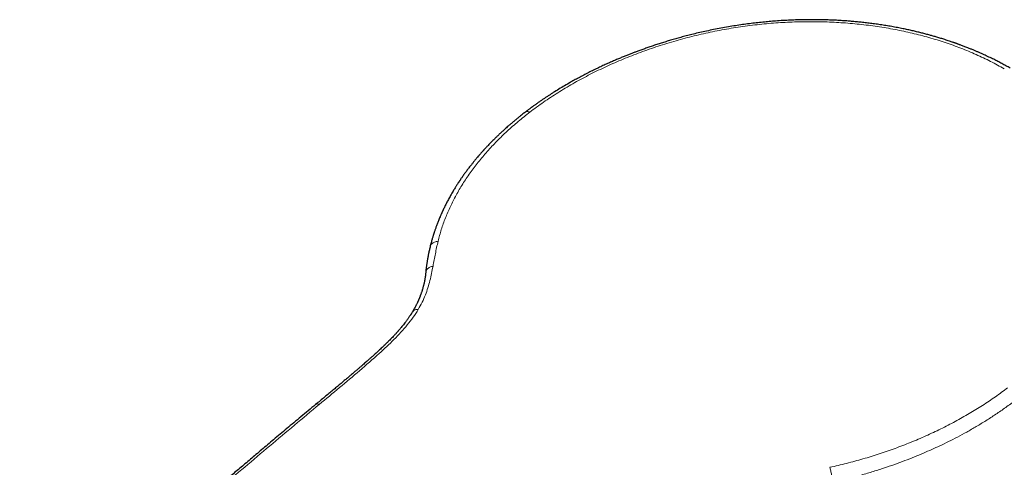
# Model space of a CAD drawing. Header units: millimetres. Extents: x 8 to 776, y 12 to 790.
# Tile 5 of 16: x 646 to 717, y 243 to 275. Entities that reach past the tile are written whole.
import ezdxf

# ---------------------------------------------------------------- set-up
doc = ezdxf.new("R2010")
doc.units = ezdxf.units.MM

msp = doc.modelspace()

# ---------------------------------------------------------------- linework, layer by layer
at = {"color": 7, "linetype": 'Continuous', "lineweight": 30}
for points, knots in [([(717.476, 271.79), (717.424, 271.82), (717.323, 271.878), (717.173, 271.962), (717.027, 272.042), (716.881, 272.121), (716.732, 272.2), (716.584, 272.277), (716.435, 272.353), (716.282, 272.43), (716.119, 272.511), (715.942, 272.596), (715.766, 272.679), (715.591, 272.76), (715.419, 272.838), (715.239, 272.918), (715.049, 273), (714.849, 273.084), (714.641, 273.17), (714.451, 273.246), (714.287, 273.31), (714.156, 273.361), (714.038, 273.406), (713.933, 273.445), (713.846, 273.477), (713.774, 273.504), (713.717, 273.524), (713.672, 273.541), (713.639, 273.552), (713.615, 273.561), (713.597, 273.568), (713.583, 273.573), (713.57, 273.577), (713.554, 273.583), (713.524, 273.593), (713.481, 273.609), (713.426, 273.628), (713.365, 273.649), (713.279, 273.679), (713.165, 273.718), (713.018, 273.767), (712.859, 273.819), (712.654, 273.884), (712.411, 273.96), (712.137, 274.042), (711.876, 274.117), (711.612, 274.191), (711.339, 274.264), (711.046, 274.339), (710.743, 274.414), (710.429, 274.487), (710.103, 274.56), (709.747, 274.635), (709.362, 274.711), (708.951, 274.786), (708.539, 274.856), (708.131, 274.92), (707.728, 274.978), (707.331, 275.029), (706.951, 275.074), (706.587, 275.113), (706.241, 275.146), (705.901, 275.175), (705.566, 275.2), (705.233, 275.221), (704.873, 275.241), (704.477, 275.258), (704.043, 275.272), (703.594, 275.28), (703.128, 275.282), (702.649, 275.278), (702.157, 275.266), (701.652, 275.248), (701.131, 275.22), (700.626, 275.187), (700.139, 275.147), (699.672, 275.103), (699.196, 275.052), (698.71, 274.993), (698.215, 274.926), (697.712, 274.851), (697.194, 274.766), (696.67, 274.672), (696.147, 274.571), (695.643, 274.465), (695.157, 274.356), (694.702, 274.248), (694.279, 274.142), (693.885, 274.038), (693.506, 273.934), (693.142, 273.829), (692.793, 273.725), (692.458, 273.622), (692.128, 273.517), (691.804, 273.41), (691.486, 273.302), (691.186, 273.197), (690.902, 273.095), (690.649, 273.001), (690.414, 272.912), (690.188, 272.825), (689.949, 272.731), (689.696, 272.629), (689.431, 272.521), (689.155, 272.405), (688.868, 272.281), (688.57, 272.149), (688.257, 272.008), (687.932, 271.856), (687.592, 271.693), (687.243, 271.52), (686.888, 271.339), (686.534, 271.154), (686.188, 270.966), (685.816, 270.758), (685.422, 270.53), (685.006, 270.281), (684.674, 270.074), (684.419, 269.912), (684.238, 269.793), (684.059, 269.676), (683.886, 269.559), (683.709, 269.438), (683.531, 269.315), (683.354, 269.19), (683.193, 269.074), (683.063, 268.98), (682.961, 268.904), (682.881, 268.844), (682.797, 268.782), (682.703, 268.711), (682.636, 268.66), (682.6, 268.632)], [0, 0, 0, 0, 0.005587, 0.010828, 0.015904, 0.02102, 0.026175, 0.03137, 0.036305, 0.041443, 0.046965, 0.052869, 0.059156, 0.064541, 0.070178, 0.076067, 0.082208, 0.0886, 0.095243, 0.102102, 0.106614, 0.110709, 0.114385, 0.117643, 0.120482, 0.12253, 0.124287, 0.125755, 0.126628, 0.127352, 0.127928, 0.128355, 0.128643, 0.129096, 0.129857, 0.131355, 0.133061, 0.134919, 0.136928, 0.140889, 0.14533, 0.150243, 0.155235, 0.163797, 0.171909, 0.179572, 0.186789, 0.194991, 0.203405, 0.212087, 0.221037, 0.230257, 0.239749, 0.251002, 0.262531, 0.27391, 0.285085, 0.296048, 0.306794, 0.317318, 0.326766, 0.336021, 0.34508, 0.35394, 0.362634, 0.371502, 0.382488, 0.393858, 0.405617, 0.417768, 0.430315, 0.443026, 0.45613, 0.469631, 0.483537, 0.495341, 0.507427, 0.519769, 0.532365, 0.545218, 0.558326, 0.571542, 0.585689, 0.599394, 0.612661, 0.62549, 0.637883, 0.648772, 0.659302, 0.669473, 0.679286, 0.688741, 0.697838, 0.706577, 0.715776, 0.724541, 0.732871, 0.740767, 0.748228, 0.754181, 0.760554, 0.767346, 0.774557, 0.782186, 0.790086, 0.798388, 0.807094, 0.816202, 0.825912, 0.836042, 0.846593, 0.857537, 0.868465, 0.87925, 0.889893, 0.903591, 0.917052, 0.930281, 0.936438, 0.942543, 0.948597, 0.95457, 0.960261, 0.966933, 0.973112, 0.978796, 0.983985, 0.986993, 0.989804, 0.992661, 0.996054, 1, 1, 1, 1]), ([(682.6, 268.632), (682.523, 268.572), (682.372, 268.456), (682.157, 268.284), (681.956, 268.122), (681.772, 267.968), (681.601, 267.824), (681.446, 267.69), (681.306, 267.568), (681.182, 267.458), (681.073, 267.359), (680.975, 267.27), (680.889, 267.19), (680.814, 267.12), (680.749, 267.059), (680.692, 267.005), (680.637, 266.953), (680.578, 266.897), (680.514, 266.835), (680.444, 266.766), (680.362, 266.685), (680.265, 266.589), (680.155, 266.477), (680.036, 266.356), (679.929, 266.244), (679.84, 266.15), (679.773, 266.078), (679.714, 266.014), (679.663, 265.96), (679.621, 265.913), (679.586, 265.875), (679.56, 265.846), (679.539, 265.822), (679.517, 265.798), (679.488, 265.767), (679.448, 265.721), (679.397, 265.664), (679.338, 265.597), (679.277, 265.527), (679.195, 265.432), (679.092, 265.31), (678.966, 265.159), (678.84, 265.004), (678.698, 264.826), (678.545, 264.629), (678.383, 264.414), (678.231, 264.207), (678.091, 264.008), (677.99, 263.863), (677.925, 263.766), (677.892, 263.717), (677.861, 263.671), (677.835, 263.632), (677.815, 263.601), (677.799, 263.578), (677.784, 263.554), (677.764, 263.523), (677.734, 263.478), (677.697, 263.42), (677.651, 263.349), (677.598, 263.264), (677.537, 263.166), (677.473, 263.061), (677.397, 262.933), (677.313, 262.791), (677.224, 262.635), (677.141, 262.487), (677.065, 262.347), (676.995, 262.215), (676.93, 262.09), (676.868, 261.968), (676.808, 261.847), (676.749, 261.726), (676.703, 261.629), (676.669, 261.557), (676.648, 261.512), (676.63, 261.473), (676.614, 261.438), (676.598, 261.403), (676.579, 261.36), (676.555, 261.306), (676.526, 261.241), (676.494, 261.165), (676.451, 261.067), (676.402, 260.948), (676.349, 260.817), (676.299, 260.69), (676.253, 260.571), (676.209, 260.454), (676.167, 260.34), (676.128, 260.229), (676.093, 260.127), (676.061, 260.032), (676.036, 259.957), (676.015, 259.893), (675.997, 259.834), (675.974, 259.763), (675.948, 259.679), (675.92, 259.583), (675.888, 259.475), (675.854, 259.354), (675.817, 259.22), (675.779, 259.074), (675.754, 258.972), (675.741, 258.919)], [0, 0, 0, 0, 0.0218837, 0.0425222, 0.0619143, 0.0800591, 0.0969553, 0.1126019, 0.1269978, 0.1393986, 0.1506905, 0.1608728, 0.1699448, 0.1779057, 0.1847551, 0.1904923, 0.1961489, 0.202426, 0.2093676, 0.2169739, 0.2252453, 0.2365204, 0.2488362, 0.2621936, 0.2765802, 0.2853038, 0.2930968, 0.2999586, 0.3058888, 0.3108869, 0.3149811, 0.3181278, 0.3203269, 0.3225426, 0.3259255, 0.3304779, 0.3371464, 0.3442869, 0.351775, 0.3596107, 0.3744687, 0.3904373, 0.4070322, 0.423327, 0.4460449, 0.4681025, 0.489479, 0.5097124, 0.528586, 0.5337176, 0.5387391, 0.5435111, 0.5474824, 0.5505969, 0.5528552, 0.5544906, 0.5576599, 0.562148, 0.5679538, 0.5750763, 0.5835142, 0.5932661, 0.6041313, 0.6148558, 0.6309841, 0.6462292, 0.6607968, 0.6744595, 0.6872188, 0.6991472, 0.7108967, 0.7226247, 0.7343318, 0.7458978, 0.7507895, 0.7551088, 0.7588557, 0.76203, 0.7651695, 0.768973, 0.7743118, 0.7805774, 0.7877698, 0.7958897, 0.8088501, 0.8215355, 0.8335424, 0.8448709, 0.8555206, 0.866798, 0.8772197, 0.8868745, 0.8957715, 0.9039096, 0.9082838, 0.9138141, 0.9205045, 0.9283563, 0.9373716, 0.9475526, 0.9589022, 0.9714238, 0.9851214, 1, 1, 1, 1]), ([(675.741, 258.919), (675.729, 258.87), (675.707, 258.777), (675.677, 258.644), (675.651, 258.523), (675.629, 258.416), (675.611, 258.326), (675.597, 258.251), (675.586, 258.191), (675.577, 258.14), (675.569, 258.097), (675.563, 258.062), (675.557, 258.026), (675.549, 257.982), (675.54, 257.925), (675.529, 257.856), (675.516, 257.776), (675.503, 257.683), (675.488, 257.579), (675.473, 257.463), (675.458, 257.336), (675.442, 257.197), (675.433, 257.101), (675.428, 257.052)], [0, 0, 0, 0, 0.077909, 0.148818, 0.212796, 0.269905, 0.3202, 0.356943, 0.389014, 0.416434, 0.439222, 0.457393, 0.47301, 0.497104, 0.527663, 0.564658, 0.608053, 0.657805, 0.713866, 0.77618, 0.844687, 0.919318, 1, 1, 1, 1]), ([(675.428, 257.051), (675.425, 257.019), (675.419, 256.959), (675.409, 256.874), (675.399, 256.798), (675.389, 256.73), (675.379, 256.666), (675.369, 256.604), (675.358, 256.544), (675.348, 256.488), (675.337, 256.432), (675.324, 256.369), (675.308, 256.297), (675.289, 256.219), (675.269, 256.136), (675.247, 256.052), (675.225, 255.972), (675.204, 255.902), (675.185, 255.837), (675.164, 255.771), (675.14, 255.696), (675.112, 255.613), (675.085, 255.538), (675.061, 255.472), (675.042, 255.419), (675.02, 255.364), (674.998, 255.307), (674.976, 255.253), (674.955, 255.201), (674.936, 255.157), (674.921, 255.121), (674.91, 255.097), (674.903, 255.081), (674.898, 255.069), (674.889, 255.049), (674.875, 255.018), (674.854, 254.971), (674.826, 254.91), (674.79, 254.834), (674.746, 254.745), (674.694, 254.641), (674.632, 254.525), (674.56, 254.395), (674.507, 254.304), (674.479, 254.257)], [0, 0, 0, 0, 0.036747, 0.069164, 0.097314, 0.122805, 0.146778, 0.169247, 0.193283, 0.213826, 0.232835, 0.255618, 0.282765, 0.311611, 0.341678, 0.372968, 0.402572, 0.427767, 0.448589, 0.471542, 0.497763, 0.527144, 0.559168, 0.576968, 0.595475, 0.614688, 0.634608, 0.654499, 0.671804, 0.688065, 0.700707, 0.709729, 0.71293, 0.716926, 0.722534, 0.73397, 0.749034, 0.770691, 0.797086, 0.828216, 0.864079, 0.904671, 0.949984, 1, 1, 1, 1]), ([(674.479, 254.257), (674.466, 254.236), (674.443, 254.197), (674.41, 254.143), (674.382, 254.099), (674.36, 254.064), (674.343, 254.038), (674.329, 254.016), (674.307, 253.982), (674.272, 253.93), (674.225, 253.86), (674.171, 253.783), (674.114, 253.703), (674.053, 253.618), (673.977, 253.516), (673.885, 253.397), (673.777, 253.262), (673.649, 253.105), (673.541, 252.98), (673.46, 252.887), (673.428, 252.851), (673.404, 252.824), (673.388, 252.806), (673.376, 252.792), (673.365, 252.78), (673.351, 252.765), (673.335, 252.747), (673.309, 252.718), (673.27, 252.676), (673.217, 252.618), (673.136, 252.531), (673.031, 252.42), (672.903, 252.288), (672.773, 252.156), (672.639, 252.023), (672.503, 251.89), (672.368, 251.76), (672.235, 251.635), (672.105, 251.513), (671.98, 251.397), (671.86, 251.287), (671.749, 251.187), (671.647, 251.095), (671.56, 251.017), (671.481, 250.946), (671.402, 250.876), (671.312, 250.796), (671.208, 250.705), (671.093, 250.604), (670.965, 250.491), (670.825, 250.37), (670.674, 250.239), (670.511, 250.099), (670.337, 249.949), (670.149, 249.789), (669.95, 249.62), (669.738, 249.441), (669.513, 249.252), (669.273, 249.05), (669.015, 248.834), (668.74, 248.605), (668.451, 248.365), (668.15, 248.115), (667.835, 247.853), (667.62, 247.675), (667.511, 247.584)], [0, 0, 0, 0, 0.008651, 0.016012, 0.022083, 0.026862, 0.030349, 0.032958, 0.035716, 0.044311, 0.054392, 0.064653, 0.076031, 0.087808, 0.099802, 0.11839, 0.137487, 0.156729, 0.184328, 0.190887, 0.196307, 0.199834, 0.202351, 0.203929, 0.205617, 0.207755, 0.210345, 0.213386, 0.220136, 0.22841, 0.238213, 0.257541, 0.276652, 0.295506, 0.315418, 0.335027, 0.354329, 0.373197, 0.391024, 0.408839, 0.425353, 0.440558, 0.454449, 0.467021, 0.476007, 0.4866, 0.498831, 0.512701, 0.52821, 0.54536, 0.564155, 0.584169, 0.605764, 0.628942, 0.653702, 0.680045, 0.707971, 0.737478, 0.768565, 0.802826, 0.838817, 0.876533, 0.915972, 0.957129, 1, 1, 1, 1]), ([(667.511, 247.584), (667.332, 247.435), (666.979, 247.141), (666.456, 246.704), (665.945, 246.277), (665.447, 245.86), (664.962, 245.453), (664.498, 245.063), (664.055, 244.689), (663.633, 244.333), (663.222, 243.985), (662.822, 243.646), (662.434, 243.317), (662.057, 242.996), (661.691, 242.684), (661.337, 242.382), (660.994, 242.089), (660.663, 241.806), (660.346, 241.534), (660.042, 241.273), (659.749, 241.021), (659.464, 240.776), (659.19, 240.539), (658.924, 240.31), (658.67, 240.09), (658.427, 239.88), (658.197, 239.681), (657.977, 239.49), (657.764, 239.306), (657.555, 239.124), (657.255, 238.863), (656.866, 238.524), (656.392, 238.11), (655.917, 237.694), (655.441, 237.276), (654.965, 236.858), (654.498, 236.447), (653.709, 235.751), (653.036, 235.155), (652.479, 234.66), (652.362, 234.556), (652.24, 234.448), (652.111, 234.333), (651.973, 234.21), (651.826, 234.079), (651.671, 233.941), (651.491, 233.781), (651.286, 233.598), (651.054, 233.39), (650.809, 233.17), (650.549, 232.938), (650.285, 232.701), (650.017, 232.461), (649.746, 232.217), (649.463, 231.963), (649.17, 231.699), (648.865, 231.424), (648.549, 231.138), (648.21, 230.832), (647.847, 230.504), (647.461, 230.154), (647.06, 229.791), (646.646, 229.414), (646.366, 229.158), (646.224, 229.028)], [0, 0, 0, 0, 0.02499, 0.049393, 0.073207, 0.096433, 0.119071, 0.14112, 0.16137, 0.181097, 0.200301, 0.218981, 0.237138, 0.254772, 0.271883, 0.28847, 0.304535, 0.320077, 0.334833, 0.349084, 0.362831, 0.376074, 0.38904, 0.401483, 0.413403, 0.424801, 0.435676, 0.445849, 0.455752, 0.465565, 0.475287, 0.498071, 0.520339, 0.542088, 0.565092, 0.587485, 0.609291, 0.630932, 0.698944, 0.704355, 0.709773, 0.715464, 0.721564, 0.728074, 0.734994, 0.742323, 0.750062, 0.760372, 0.771327, 0.782927, 0.795172, 0.808062, 0.820341, 0.833153, 0.846499, 0.860379, 0.874795, 0.889745, 0.905231, 0.922881, 0.941179, 0.960127, 0.97973, 1, 1, 1, 1])]:
    msp.add_open_spline(points, degree=3, knots=knots, dxfattribs=at)
at = {"color": 8, "linetype": 'Continuous', "lineweight": 0}
for points, knots in [([(682.923, 268.626), (683.248, 268.868), (683.894, 269.35), (684.928, 270.031), (686.003, 270.677), (687.121, 271.284), (688.28, 271.853), (689.479, 272.384), (690.714, 272.876), (691.979, 273.325), (693.268, 273.727), (694.577, 274.081), (695.901, 274.386), (697.239, 274.642), (698.587, 274.846), (699.941, 274.998), (701.293, 275.097), (702.64, 275.142), (703.978, 275.135), (705.307, 275.075), (706.624, 274.962), (707.922, 274.797), (709.193, 274.582), (710.431, 274.317), (711.635, 274.004), (712.805, 273.643), (713.938, 273.235), (715.027, 272.781), (716.072, 272.288), (716.725, 271.925), (717.051, 271.743)], [0, 0, 0, 0, 0.035937, 0.071692, 0.107333, 0.142925, 0.178534, 0.214226, 0.250064, 0.285938, 0.321715, 0.357428, 0.393108, 0.428786, 0.464495, 0.500265, 0.53597, 0.571541, 0.60709, 0.642744, 0.67859, 0.714476, 0.750225, 0.785801, 0.821361, 0.856991, 0.892762, 0.928587, 0.964364, 1, 1, 1, 1]), ([(676.316, 259.336), (676.391, 259.616), (676.54, 260.176), (676.839, 261.01), (677.194, 261.835), (677.609, 262.652), (678.083, 263.459), (678.616, 264.255), (679.205, 265.036), (679.848, 265.799), (680.543, 266.541), (681.288, 267.261), (682.077, 267.96), (682.641, 268.404), (682.923, 268.626)], [0, 0, 0, 0, 0.08363, 0.166844, 0.249845, 0.332833, 0.416012, 0.499581, 0.583323, 0.666902, 0.750342, 0.833661, 0.916875, 1, 1, 1, 1]), ([(682.923, 268.626), (682.893, 268.639), (682.83, 268.664), (682.742, 268.677), (682.665, 268.667), (682.617, 268.65), (682.6, 268.632), (682.6, 268.632)], [0, 0, 0, 0, 0.234976, 0.481771, 0.737188, 0.997233, 1, 1, 1, 1]), ([(676.316, 259.336), (676.273, 259.329), (676.184, 259.316), (676.062, 259.273), (675.951, 259.213), (675.857, 259.136), (675.789, 259.044), (675.751, 258.97), (675.744, 258.926), (675.743, 258.918)], [0, 0, 0, 0, 0.1499362, 0.3070845, 0.4695845, 0.6351003, 0.8009864, 0.9645264, 1, 1, 1, 1]), ([(675.955, 257.538), (676.009, 257.838), (676.118, 258.44), (676.25, 259.037), (676.316, 259.336)], [0, 0, 0, 0, 0.499349, 1, 1, 1, 1]), ([(674.896, 254.425), (674.994, 254.599), (675.188, 254.943), (675.412, 255.466), (675.593, 255.987), (675.738, 256.507), (675.856, 257.024), (675.922, 257.366), (675.955, 257.538)], [0, 0, 0, 0, 0.168245, 0.334702, 0.500511, 0.666423, 0.83286, 1, 1, 1, 1]), ([(675.955, 257.538), (675.916, 257.53), (675.834, 257.514), (675.722, 257.467), (675.621, 257.403), (675.537, 257.323), (675.476, 257.229), (675.439, 257.137), (675.433, 257.076), (675.431, 257.051)], [0, 0, 0, 0, 0.13405, 0.275599, 0.423863, 0.577388, 0.734001, 0.890968, 1, 1, 1, 1]), ([(667.777, 247.594), (668.262, 247.996), (669.23, 248.799), (670.675, 250.012), (671.806, 251.001), (672.628, 251.757), (673.151, 252.264), (673.65, 252.783), (674.113, 253.315), (674.538, 253.861), (674.777, 254.237), (674.896, 254.425)], [0, 0, 0, 0, 0.186824, 0.373632, 0.560589, 0.634011, 0.707282, 0.780372, 0.853356, 0.926442, 1, 1, 1, 1]), ([(674.896, 254.425), (674.858, 254.426), (674.78, 254.427), (674.674, 254.405), (674.582, 254.364), (674.516, 254.314), (674.491, 254.271), (674.482, 254.255)], [0, 0, 0, 0, 0.203589, 0.417568, 0.63881, 0.863502, 1, 1, 1, 1]), ([(704.501, 243.065), (704.903, 243.156), (705.705, 243.339), (706.887, 243.663), (708.051, 244.022), (709.193, 244.419), (710.314, 244.853), (711.413, 245.321), (712.485, 245.824), (713.524, 246.358), (714.527, 246.923), (715.491, 247.516), (716.417, 248.135), (716.998, 248.57), (717.289, 248.788)], [0, 0, 0, 0, 0.08363, 0.166844, 0.249845, 0.332833, 0.416012, 0.499581, 0.583323, 0.666902, 0.750342, 0.833661, 0.916875, 1, 1, 1, 1]), ([(704.732, 241.995), (705.059, 242.071), (705.701, 242.22), (706.635, 242.469), (707.522, 242.728), (708.362, 242.996), (709.15, 243.268), (709.889, 243.54), (710.578, 243.811), (711.223, 244.08), (711.834, 244.347), (712.435, 244.624), (713.05, 244.921), (713.692, 245.249), (714.359, 245.609), (715.044, 246.001), (715.742, 246.425), (716.45, 246.883), (717.169, 247.379), (717.637, 247.73), (717.876, 247.91)], [0, 0, 0, 0, 0.066345, 0.130085, 0.191218, 0.249747, 0.305669, 0.358056, 0.407931, 0.455292, 0.50014, 0.544219, 0.591302, 0.641387, 0.694476, 0.750568, 0.808581, 0.86949, 0.933297, 1, 1, 1, 1]), ([(646.476, 229.028), (647.651, 230.094), (649.999, 232.228), (653.535, 235.38), (657.08, 238.498), (660.635, 241.572), (664.201, 244.606), (666.585, 246.598), (667.777, 247.594)], [0, 0, 0, 0, 0.1667, 0.33336, 0.499999, 0.666638, 0.833298, 1, 1, 1, 1]), ([(667.777, 247.594), (667.748, 247.603), (667.688, 247.623), (667.609, 247.625), (667.548, 247.613), (667.523, 247.59), (667.513, 247.581)], [0, 0, 0, 0, 0.265557, 0.544891, 0.833881, 1, 1, 1, 1]), ([(704.501, 243.065), (704.511, 243.028), (704.53, 242.952), (704.562, 242.821), (704.595, 242.677), (704.628, 242.526), (704.66, 242.376), (704.688, 242.234), (704.713, 242.105), (704.725, 242.031), (704.732, 241.995)], [0, 0, 0, 0, 0.117607, 0.240871, 0.368332, 0.49816, 0.628277, 0.756555, 0.881013, 1, 1, 1, 1])]:
    msp.add_open_spline(points, degree=3, knots=knots, dxfattribs=at)

doc.saveas('drawing.dxf')
